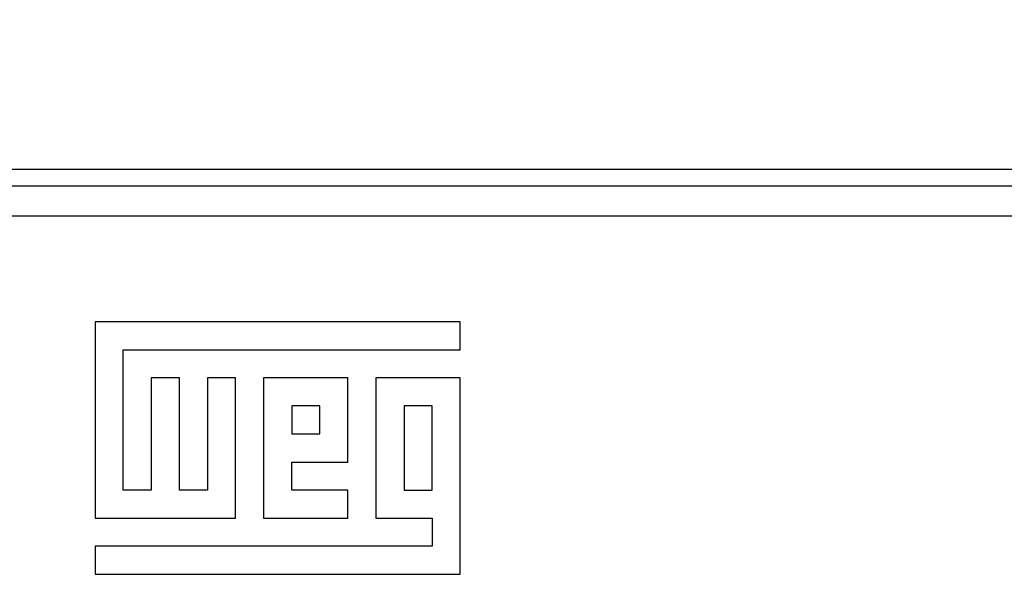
# Model space of a CAD drawing. Header units: millimetres. Extents: x 0 to 840, y 0 to 594.
# Tile 51 of 77: x 347 to 375, y 371 to 387. Entities that reach past the tile are written whole.
import ezdxf

# ---------------------------------------------------------------- set-up
doc = ezdxf.new("R2010")
doc.units = ezdxf.units.MM
doc.header["$LTSCALE"] = 2
doc.linetypes.add('SLD-Solid', pattern=[0])
doc.styles.add('SLDTEXTSTYLE2', font='ARIALN.TTF', dxfattribs={"width": 0.87})
doc.dimstyles.new('SLDDIMSTYLE0', dxfattribs={"dimtxt": 5.4, "dimasz": 5.4, "dimexe": 0, "dimexo": 0.0625, "dimgap": 1.35, "dimtad": 0, "dimdec": 1, "dimrnd": 1e-09, "dimzin": 12, "dimdsep": 46, "dimtxsty": 'SLDTEXTSTYLE2', "dimsah": 1, "dimcen": 0.09, "dimadec": 0, "dimazin": 3, "dimtfac": 1, "dimtdec": 3, "dimtofl": 0, "dimtmove": 0, "dimatfit": 3, "dimfxl": 1, "dimfrac": 2, "dimtolj": 1, "dimtzin": 12, "dimarcsym": 0})

# ---------------------------------------------------------------- blocks, each defined once
blk = doc.blocks.new('_D_1')
at = {"color": 1, "linetype": 'SLD-Solid', "lineweight": 18}
for p, q in [((347.312, 410.438), (345.791, 410.438)), ((345.791, 410.438), (345.791, 402.038)), ((362.537, 410.438), (364.059, 410.438)), ((364.059, 410.438), (364.059, 402.038)), ((306.879, 384.676), (306.879, 407.738)), ((391.128, 385.238), (391.128, 407.738)), ((306.879, 406.238), (331.413, 406.238)), ((391.128, 406.238), (366.594, 406.238)), ((345.791, 402.038), (347.312, 402.038)), ((364.059, 402.038), (362.537, 402.038))]:
    blk.add_line(p, q, dxfattribs=at)
for points in [[(306.879, 406.238), (312.279, 404.888), (312.279, 407.588)], [(391.128, 406.238), (385.728, 407.588), (385.728, 404.888)]]:
    blk.add_solid(points, dxfattribs=at)
at = {"color": 1, "linetype": 'SLD-Solid', "lineweight": 18, "char_height": 5.4, "attachment_point": 1, "style": 'SLDTEXTSTYLE2'}
for s, insert in [('84,2', (332.427, 408.999)), ('3,317', (347.312, 408.999))]:
    blk.add_mtext(s, dxfattribs=dict(at, insert=insert))

msp = doc.modelspace()

# ---------------------------------------------------------------- linework, layer by layer
at = {"color": 7, "linetype": 'SLD-Solid', "lineweight": 25}
for p, q in [((330.696, 382.693), (391.24, 382.693)), ((345.12, 382.218), (396.348, 382.218)), ((396.348, 381.367), (345.879, 381.367)), ((359.187, 378.388), (348.891, 378.388)), ((348.891, 378.388), (348.891, 372.844)), ((359.187, 377.596), (359.187, 378.388)), ((349.683, 377.596), (359.187, 377.596)), ((349.683, 373.636), (349.683, 377.596)), ((350.475, 376.804), (350.475, 373.636)), ((351.267, 376.804), (350.475, 376.804)), ((351.267, 373.636), (351.267, 376.804)), ((352.059, 376.804), (352.059, 373.636)), ((352.851, 376.804), (352.059, 376.804)), ((352.851, 372.844), (352.851, 376.804)), ((353.643, 376.804), (353.643, 372.844)), ((356.019, 376.804), (353.643, 376.804)), ((356.019, 374.428), (356.019, 376.804)), ((356.811, 376.804), (356.811, 372.844)), ((359.187, 376.804), (356.811, 376.804)), ((359.187, 371.26), (359.187, 376.804)), ((354.435, 376.012), (354.435, 375.22)), ((355.227, 376.012), (354.435, 376.012)), ((355.227, 375.22), (355.227, 376.012)), ((357.603, 376.012), (357.603, 373.636)), ((358.395, 376.012), (357.603, 376.012)), ((358.395, 373.636), (358.395, 376.012)), ((354.435, 375.22), (355.227, 375.22)), ((354.435, 373.636), (354.435, 374.428)), ((354.435, 374.428), (356.019, 374.428)), ((350.475, 373.636), (349.683, 373.636)), ((352.059, 373.636), (351.267, 373.636)), ((356.019, 373.636), (354.435, 373.636)), ((356.019, 372.844), (356.019, 373.636)), ((357.603, 373.636), (358.395, 373.636)), ((348.891, 372.844), (352.851, 372.844)), ((353.643, 372.844), (356.019, 372.844)), ((356.811, 372.844), (358.395, 372.844)), ((358.395, 372.844), (358.395, 372.052)), ((348.891, 372.052), (348.891, 371.26)), ((358.395, 372.052), (348.891, 372.052)), ((348.891, 371.26), (359.187, 371.26))]:
    msp.add_line(p, q, dxfattribs=at)

# ---------------------------------------------------------------- dimensions: what is measured, and where the dimension line sits
at = {"color": 1, "linetype": 'SLD-Solid', "lineweight": 18}
dim = msp.add_linear_dim(base=(391.128, 406.238), p1=(306.879, 382.676), p2=(391.128, 383.238), dimstyle='SLDDIMSTYLE0', dxfattribs=at)
dim.commit()
dim.dimension.update_dxf_attribs({"geometry": '_D_1', "text_midpoint": (349.004, 406.238), "dimtype": 160})

doc.saveas('drawing.dxf')
